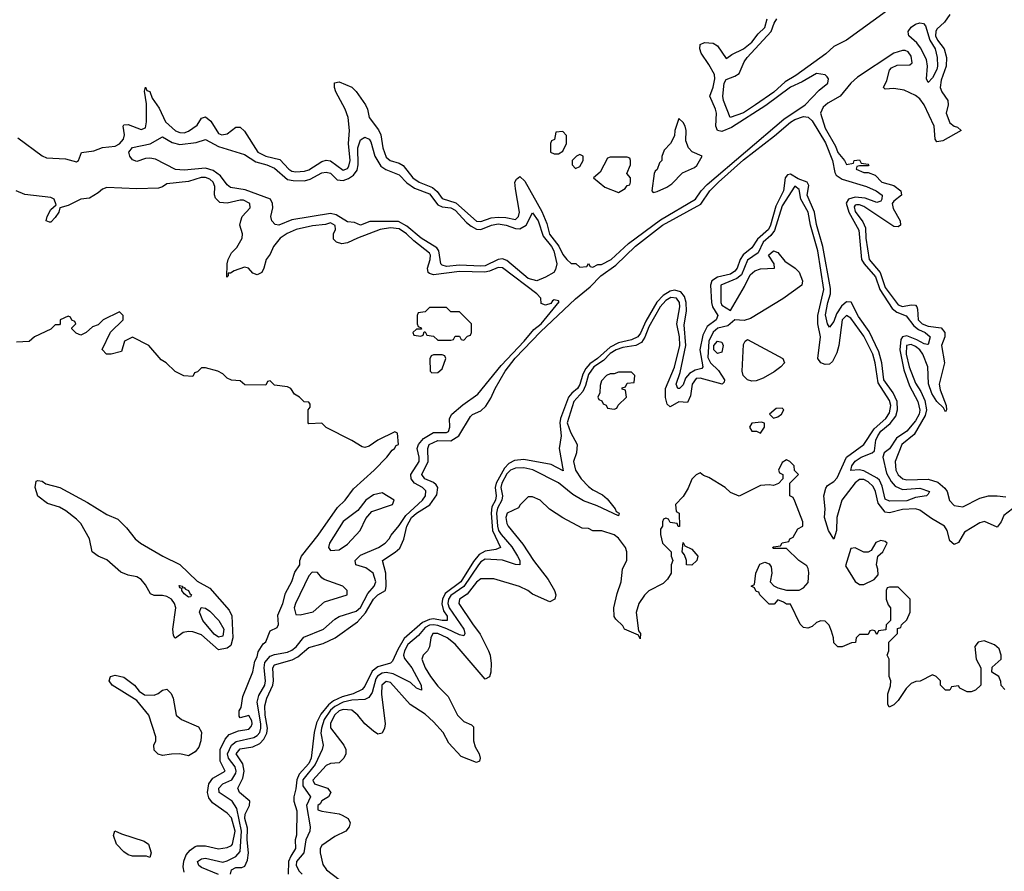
# Model space of a CAD drawing. Header units: inches. Extents: x 2710684 to 2828758, y 857022 to 965663.
# Tile 49 of 256: x 2741985 to 2746563, y 885624 to 889586. Entities that reach past the tile are written whole.
import ezdxf

# ---------------------------------------------------------------- set-up
doc = ezdxf.new("R2010")
doc.units = ezdxf.units.IN
doc.header["$MEASUREMENT"] = 0
doc.layers.add('C7848', color=7, linetype='Continuous')

msp = doc.modelspace()

# ---------------------------------------------------------------- linework, layer by layer
at = {"layer": 'C7848', "color": 4}
for points, elevation in [([(2746015, 889625), (2745830.2, 889489.8), (2745770, 889460.5), (2745733.4, 889426.6), (2745594.4, 889325.6), (2745544.1, 889295.9), (2745491, 889249), (2745407.2, 889190), (2745350, 889152.9), (2745289.2, 889130), (2745258, 889210), (2745254.7, 889230), (2745261, 889290), (2745270, 889308), (2745310, 889322.7), (2745330, 889335.8), (2745353.8, 889390), (2745367.6, 889410), (2745478.8, 889530), (2745492.9, 889570), (2745505.1, 889590)], 4), ([(2746310.7, 889610), (2746285.8, 889574.2), (2746250, 889540.9), (2746244.2, 889530), (2746242.8, 889510), (2746252, 889490), (2746284, 889450), (2746294.6, 889410), (2746292.9, 889370), (2746270, 889304), (2746265.7, 889270), (2746273.4, 889250), (2746300.7, 889210), (2746302, 889190), (2746293.4, 889150), (2746310, 889106), (2746330, 889090.8), (2746345.4, 889085.4), (2746362, 889070), (2746278, 889022), (2746250, 889018), (2746242, 889030), (2746237, 889090), (2746190, 889189), (2746170, 889217), (2746150, 889232.3), (2746098, 889258), (2746050, 889266), (2746010, 889262), (2746002, 889270), (2746016.9, 889303.1), (2746028.8, 889351.2), (2746038.2, 889361.8), (2746065.6, 889374.4), (2746124, 889376), (2746135.5, 889384.5), (2746130, 889415.3), (2746115.9, 889435.9), (2746102.7, 889442.7), (2746090, 889442.9), (2746050, 889429.6), (2745881.5, 889318.5), (2745849.2, 889290.8), (2745799.6, 889230), (2745742.9, 889197.1), (2745721.4, 889178.6), (2745708.9, 889150), (2745730, 889080.4), (2745777.8, 888997.8), (2745790, 888967.3), (2745821, 888930), (2745830, 888912), (2745862, 888918), (2745866, 888930), (2745890, 888934), (2745898, 888918), (2745930, 888914), (2745934, 888910), (2745930, 888906), (2745890, 888906), (2745878, 888902), (2745874, 888890), (2745910, 888874), (2745930, 888874), (2745962.8, 888862.8), (2745994, 888830), (2746050, 888813.7), (2746083, 888790), (2746085.5, 888770), (2746050, 888742), (2746042.6, 888730), (2746047.2, 888707.2), (2746079.1, 888650), (2746081, 888630), (2746070, 888621.2), (2746050, 888623.7), (2745910, 888716), (2745890, 888724), (2745876.1, 888723.9), (2745870, 888722.9), (2745865.2, 888714.8), (2745870, 888693.4), (2745905.9, 888645.9), (2745918, 888618), (2745920.2, 888570), (2745934.6, 888470), (2745986.2, 888410), (2746010, 888340.3), (2746070, 888259), (2746090, 888251.5), (2746130, 888259.5), (2746150, 888257.1), (2746157.1, 888250), (2746159.3, 888239.3), (2746162.4, 888190), (2746181.7, 888170), (2746210, 888160.6), (2746270, 888151.4), (2746286.7, 888130), (2746287.1, 888110), (2746271.6, 888070), (2746284.5, 887990), (2746260.9, 887890), (2746264.4, 887864.4), (2746293, 887790), (2746294.8, 887770), (2746290, 887762), (2746280.4, 887780.4), (2746249.7, 887809.7), (2746226.6, 887846.6), (2746211.2, 887891.2), (2746207, 887970), (2746184.8, 888030), (2746170.4, 888050.4), (2746150, 888064.5), (2746130, 888074.2), (2746109.3, 888070), (2746106.8, 888030), (2746120.9, 887970), (2746150, 887894), (2746175.6, 887855.6), (2746194.3, 887814.3), (2746201.1, 887770), (2746196, 887744), (2746144.2, 887655.8), (2746087.2, 887610), (2746056.5, 887530), (2746059.1, 887490), (2746070, 887468.8), (2746090.8, 887450), (2746110, 887445.2), (2746210, 887448), (2746254.4, 887434.4), (2746286.5, 887406.5), (2746297, 887390), (2746308.9, 887348.9), (2746330, 887324.9), (2746370, 887318.7), (2746450, 887360.4), (2746490, 887370.4), (2746530.4, 887370.4), (2746570, 887366)], 8), ([(2741976.7, 889036.7), (2742090, 888952.4), (2742110, 888943.7), (2742197.7, 888937.7), (2742250, 888924.9), (2742259, 888930), (2742272.9, 888967.1), (2742330, 888976.1), (2742370, 888990.3), (2742430, 888997.4), (2742450, 889008.8), (2742467.8, 889030), (2742473.3, 889050), (2742466.6, 889090), (2742470, 889096), (2742490, 889098), (2742550, 889074.9), (2742570, 889082.8), (2742574.7, 889110), (2742574.8, 889194.8), (2742566.3, 889253.7), (2742570, 889272), (2742576.9, 889256.9), (2742590, 889251), (2742600.9, 889220.9), (2742633.9, 889173.9), (2742662.6, 889110), (2742710, 889068.8), (2742730, 889060.3), (2742750, 889059.5), (2742770, 889066.4), (2742810, 889094.8), (2742830, 889126.8), (2742850, 889133.4), (2742873.4, 889113.4), (2742910, 889055.5), (2742924.7, 889050), (2742950, 889054.9), (2742990, 889085.5), (2743010, 889085.5), (2743030, 889067.7), (2743092.7, 888970), (2743130, 888950.3), (2743194.7, 888934.7), (2743237.1, 888890), (2743250, 888881.7), (2743270, 888878), (2743310, 888881.1), (2743330, 888887.6), (2743390, 888926.4), (2743410, 888932.7), (2743430, 888928.9), (2743490, 888886.3), (2743510, 888892.7), (2743516.4, 888903.6), (2743521.8, 888930), (2743514, 889010), (2743518.5, 889070), (2743512.3, 889130), (2743498.9, 889170), (2743455.1, 889250), (2743449.1, 889270.9), (2743448.9, 889291.1), (2743470, 889296), (2743530, 889271.3), (2743550, 889251.3), (2743592.7, 889190), (2743603.1, 889170), (2743610.5, 889130), (2743653.3, 889073.3), (2743664.9, 889050), (2743674.4, 888990), (2743690, 888945.5), (2743707.7, 888930), (2743750, 888918.9), (2743767.6, 888907.6), (2743814, 888850), (2743843, 888830), (2743905.1, 888805.1), (2743926.6, 888786.6), (2743950, 888753.7), (2744013.1, 888733.1), (2744110, 888648.1), (2744130, 888646), (2744176.9, 888663.1), (2744210, 888667.7), (2744245.7, 888665.7), (2744290, 888656.4), (2744305.1, 888670), (2744309.6, 888690.4), (2744290, 888798), (2744288.2, 888830), (2744295.6, 888844.4), (2744310, 888855.5), (2744333.9, 888833.9), (2744412.9, 888692.9), (2744436.9, 888636.9), (2744448.5, 888588.5), (2744491.5, 888531.5), (2744510, 888492.7), (2744530, 888470.4), (2744550, 888451.3), (2744571.6, 888451.6), (2744590, 888434), (2744622, 888438), (2744630, 888451.3), (2744638, 888438), (2744650, 888434), (2744672.9, 888447.1), (2744690, 888446.4), (2744735.6, 888470), (2744815.9, 888544.1), (2744965.4, 888654.6), (2745128, 888750), (2745153.8, 888790), (2745181.5, 888818.5), (2745537.8, 889122.2), (2745637, 889190), (2745702.4, 889257.6), (2745742.7, 889290), (2745745.2, 889310), (2745740.2, 889320.2), (2745730, 889329), (2745690, 889336), (2745623.7, 889296.3), (2745570, 889272.3), (2745454.2, 889185.8), (2745295.2, 889084.8), (2745250, 889066.2), (2745230, 889069.6), (2745222.3, 889090), (2745224.7, 889150), (2745221.1, 889170), (2745193.6, 889230), (2745210, 889271.3), (2745217.4, 889310), (2745215.1, 889330), (2745190, 889377.2), (2745153.2, 889430), (2745147.3, 889450), (2745150, 889470.8), (2745170, 889478.8), (2745210, 889476), (2745230, 889464.7), (2745270, 889404.7), (2745273.6, 889406.4), (2745296.5, 889423.5), (2745350, 889450.4), (2745390, 889481.3), (2745419.4, 889520.6), (2745449.7, 889550), (2745460.9, 889590)], 8), ([(2742965.4, 885610), (2742970, 885630.3), (2742990, 885641.3), (2743018.4, 885641.6), (2743032.3, 885647.7), (2743044, 885676), (2743049.8, 885710), (2743042.3, 885770), (2743044.5, 885824.5), (2743032.3, 885870), (2743033.7, 885890), (2743054.5, 885930), (2743055.1, 885950), (2743006.6, 885990), (2742999.5, 886010), (2743022.8, 886057.2), (2743029.8, 886090), (2743023.5, 886123.5), (2742991.8, 886170), (2743010, 886194), (2743070, 886202.6), (2743101.8, 886218.2), (2743121, 886239), (2743134.2, 886265.8), (2743137.7, 886290), (2743126.3, 886350), (2743125.8, 886394.2), (2743134.8, 886430), (2743162.5, 886490), (2743166, 886510), (2743162, 886570), (2743170, 886584.9), (2743252.5, 886607.5), (2743278.7, 886621.3), (2743330, 886664.2), (2743396.3, 886683.7), (2743451.8, 886710), (2743556.1, 886783.9), (2743593.6, 886826.4), (2743630, 886890.3), (2743650, 886910.2), (2743685.6, 886930), (2743689.8, 886950.2), (2743687.7, 887010), (2743672.7, 887070), (2743731.8, 887108.2), (2743752.5, 887127.5), (2743771.4, 887168.6), (2743785.7, 887230), (2743806.6, 887270), (2743830, 887290.2), (2743891.9, 887328.1), (2743925.2, 887374.8), (2743928.8, 887408.8), (2743921.4, 887421.4), (2743910, 887433.3), (2743869.5, 887450), (2743854.7, 887470), (2743883.8, 887530), (2743882.3, 887590), (2743889.7, 887610), (2743930, 887627.4), (2743990, 887625.8), (2744026.6, 887650), (2744080.9, 887739.1), (2744091, 887749), (2744130, 887765.7), (2744152.1, 887787.9), (2744175.7, 887824.3), (2744196, 887870), (2744241.8, 887950), (2744289.1, 888010.9), (2744406.9, 888133.1), (2744570, 888287.2), (2744637.8, 888342.2), (2744686.7, 888393.3), (2744756.4, 888443.6), (2744848.5, 888531.5), (2744974.2, 888630), (2745152.8, 888727.2), (2745194, 888790), (2745233.8, 888830), (2745350, 888933.1), (2745494.9, 889045.1), (2745570, 889109.3), (2745590, 889121.3), (2745630, 889134.9), (2745651.4, 889131.4), (2745670, 889114.9), (2745732.2, 889012.2), (2745764.5, 888930), (2745774.7, 888874.7), (2745782.3, 888862.3), (2745810, 888844.1), (2745923, 888810), (2745967.3, 888790), (2745994.9, 888770), (2745994.6, 888750), (2745990, 888742), (2745970, 888735.1), (2745915.8, 888755.8), (2745870, 888759.8), (2745839.5, 888750), (2745828.1, 888731.9), (2745840.1, 888690), (2745887.1, 888607.1), (2745899.4, 888470), (2745911, 888450), (2745963.8, 888390), (2745985, 888330), (2746042, 888242), (2746064.2, 888224.2), (2746107.5, 888207.5), (2746141.9, 888161.9), (2746164.1, 888144.1), (2746195.5, 888130), (2746218.4, 888110), (2746210, 888075.3), (2746206, 888074), (2746190, 888077.4), (2746156.4, 888096.4), (2746110, 888114.5), (2746090.2, 888109.8), (2746082.3, 888097.7), (2746077.5, 888050), (2746096.6, 887956.6), (2746122, 887882), (2746160.6, 887810), (2746170, 887769), (2746166.7, 887750), (2746150, 887719.2), (2746110, 887671.1), (2746061.4, 887638.6), (2746030, 887589.5), (2746004.7, 887570), (2745999.1, 887550), (2746015.6, 887475.6), (2746037.5, 887437.5), (2746055.8, 887415.8), (2746090, 887400.4), (2746170, 887405.5), (2746216, 887390), (2746210, 887378), (2746202, 887370), (2746150, 887362.9), (2746110, 887347.6), (2746030, 887345.1), (2746010, 887355.1), (2745995.6, 887415.6), (2745982.8, 887442.8), (2745972.8, 887452.8), (2745910, 887487.3), (2745888.5, 887491.5), (2745850, 887488), (2745854, 887510), (2745870, 887531.8), (2745898, 887550), (2745949.2, 887570), (2745960.2, 887579.8), (2745966.4, 887630), (2745974.8, 887650), (2745988.9, 887671.1), (2746033.4, 887706.6), (2746058.8, 887741.2), (2746066.6, 887770), (2746064.8, 887810), (2746046.3, 887850), (2746003.2, 887910), (2745994, 887990), (2745980, 888040), (2745934.8, 888134.8), (2745885.2, 888205.2), (2745851.3, 888271.3), (2745830, 888273.5), (2745806.9, 888253.1), (2745782.9, 888217.1), (2745770, 888181.2), (2745750, 888155.1), (2745740.5, 888170), (2745732.4, 888212.4), (2745742.4, 888270), (2745754.6, 888310), (2745755.8, 888335.8), (2745719.9, 888530), (2745690, 888632.3), (2745680.2, 888690), (2745646.3, 888770), (2745654.8, 888814.8), (2745647.3, 888830), (2745605.6, 888845.6), (2745570, 888867.4), (2745555.4, 888864.6), (2745544.2, 888850), (2745537.4, 888790), (2745501.4, 888718.6), (2745477, 888630), (2745466.8, 888610), (2745415.6, 888564.4), (2745390, 888523.5), (2745348.9, 888491.1), (2745335.5, 888470), (2745321, 888430), (2745310, 888415.3), (2745290, 888402.2), (2745230, 888387.1), (2745204, 888370), (2745197.2, 888350), (2745202, 888270), (2745207.2, 888250), (2745231.5, 888210), (2745224.2, 888190), (2745181.3, 888158.7), (2745161.5, 888118.5), (2745147.8, 888050), (2745161.3, 887970), (2745156.7, 887963.3), (2745125.6, 887954.4), (2745099.6, 887940.4), (2745081.6, 887918.4), (2745070, 887886.6), (2745053.4, 887870), (2745045.2, 887870), (2745037.6, 887890), (2745056.3, 887943.7), (2745082.3, 888070), (2745074.5, 888165.4), (2745085, 888230), (2745084.5, 888270), (2745077.1, 888297.1), (2745059.1, 888319.1), (2745030, 888327.6), (2745010, 888322.7), (2744977.4, 888302.6), (2744947.8, 888272.2), (2744896.9, 888183.1), (2744872.3, 888127.7), (2744859.2, 888110), (2744830, 888096), (2744770, 888082.5), (2744730, 888062), (2744672, 888010), (2744635.5, 887984.5), (2744616.9, 887963.1), (2744603.8, 887936.2), (2744590, 887888.2), (2744578.8, 887870), (2744551.8, 887848.2), (2744537.7, 887830), (2744500.6, 887730), (2744496.6, 887710), (2744503.2, 887650), (2744493.4, 887590), (2744512.4, 887487.6), (2744456, 887516), (2744330, 887539.1), (2744285.3, 887534.7), (2744259.4, 887520.6), (2744240, 887500), (2744200.1, 887430), (2744196.8, 887410), (2744201.2, 887370), (2744197.1, 887350), (2744181.1, 887318.9), (2744177.6, 887290), (2744184.3, 887210), (2744220.7, 887130), (2744199.9, 887120.1), (2744150, 887113.5), (2744121.7, 887098.3), (2744095.2, 887064.8), (2744036, 886970), (2743964.2, 886915.8), (2743951.5, 886890), (2743948.5, 886868.5), (2743955.6, 886835.6), (2743972.2, 886810), (2743973, 886790), (2743950.2, 886789.8), (2743910, 886798.5), (2743890, 886795.9), (2743858.8, 886781.2), (2743773.5, 886706.5), (2743743.6, 886656.4), (2743719.1, 886600.9), (2743710, 886591.8), (2743650, 886575.1), (2743624.6, 886555.4), (2743590, 886484.5), (2743577.1, 886470), (2743536.3, 886450), (2743484.7, 886435.3), (2743443.8, 886416.2), (2743421.2, 886398.8), (2743385.4, 886354.6), (2743366.1, 886313.9), (2743354.2, 886270), (2743340.2, 886150), (2743330, 886125.7), (2743285.1, 886074.9), (2743273.2, 886050), (2743270, 886008), (2743260.7, 885970), (2743260.7, 885950), (2743274.6, 885905.4), (2743271.7, 885791.7), (2743266.7, 885770), (2743268.5, 885730), (2743245.3, 885694.7), (2743235.5, 885670), (2743233, 885610)], 4), ([(2742910, 885608.3), (2742830, 885641.1), (2742817.6, 885650), (2742812.3, 885670), (2742830, 885681.3), (2742850, 885684.9), (2742930, 885666.4), (2742950, 885671.8), (2742990, 885692.9), (2743010, 885716.3), (2743017.4, 885810), (2742995.2, 885915.2), (2742973.3, 885950), (2742913, 885990), (2742911.3, 886010), (2742929.6, 886030), (2742971.1, 886048.9), (2742990, 886080.7), (2742992.3, 886090), (2742986.8, 886110), (2742955.9, 886150), (2742952.2, 886170), (2742969.9, 886210.1), (2742991.9, 886228.1), (2743074.3, 886245.7), (2743090, 886254.9), (2743102.2, 886270), (2743107.3, 886290), (2743106, 886310), (2743089.8, 886410), (2743097.7, 886442.3), (2743124.8, 886490), (2743128.4, 886510), (2743121.4, 886570), (2743125.3, 886594.7), (2743150, 886623.9), (2743170, 886632.6), (2743230, 886642.7), (2743250, 886651.8), (2743271.3, 886668.7), (2743306.5, 886713.5), (2743397.2, 886750), (2743450, 886797.1), (2743471.3, 886808.7), (2743550, 886833.7), (2743570, 886850.4), (2743604.1, 886915.9), (2743633.3, 886950), (2743641.6, 886970), (2743629.2, 887010), (2743595.2, 887035.2), (2743549, 887050), (2743544.5, 887070), (2743570, 887094.9), (2743653.2, 887130), (2743685.2, 887150), (2743704, 887170), (2743712.3, 887187.7), (2743750, 887233), (2743780.2, 887279.8), (2743858.9, 887350), (2743872.8, 887370), (2743873.7, 887393.7), (2743858, 887410), (2743821.6, 887430), (2743805.1, 887450), (2743804.4, 887470), (2743842.7, 887530), (2743843.1, 887550), (2743833.5, 887590), (2743840.3, 887610), (2743863.1, 887636.9), (2743910, 887665.2), (2743970, 887664.4), (2743979.6, 887670), (2743985.4, 887690), (2743983.5, 887730), (2743995.1, 887750), (2744045.8, 887794.2), (2744115.8, 887844.2), (2744223.9, 887976.1), (2744331.6, 888090), (2744376.3, 888143.7), (2744410, 888170.4), (2744492.9, 888272.9), (2744490, 888278), (2744470, 888282), (2744462, 888278), (2744454.4, 888265.6), (2744430, 888258), (2744410, 888266), (2744408, 888290), (2744389.4, 888310), (2744230, 888430.9), (2744210, 888432.8), (2744170, 888415.9), (2744148.2, 888411.8), (2744030, 888413.6), (2743910, 888398.5), (2743890, 888405.6), (2743885.1, 888410), (2743881.3, 888430), (2743894, 888470), (2743895.8, 888490), (2743890, 888499.5), (2743817.2, 888557.2), (2743783.5, 888590), (2743750, 888612.4), (2743710, 888618), (2743661, 888610), (2743556.3, 888570), (2743510, 888547.6), (2743482.5, 888542.5), (2743458, 888550), (2743444.7, 888564.7), (2743444, 888590), (2743454, 888610), (2743451.7, 888628.3), (2743430, 888640.7), (2743407.3, 888632.7), (2743347.2, 888627.2), (2743271, 888610), (2743228.5, 888591.5), (2743197.1, 888570), (2743166, 888530), (2743150, 888495.3), (2743131, 888470), (2743121, 888430), (2743111, 888410), (2743090, 888398), (2743070, 888406), (2743048.9, 888428.9), (2743030, 888434), (2742982.8, 888417.2), (2742966, 888406), (2742954, 888406), (2742954, 888394), (2742948.4, 888388.4), (2742949.3, 888449.3), (2742955.1, 888470), (2742970, 888501), (2742994.2, 888525.8), (2743019, 888570), (2743022, 888590), (2743009, 888630), (2743013.2, 888650), (2743019.3, 888670), (2743057.2, 888710), (2743056, 888730), (2743025.4, 888745.4), (2743010, 888745.6), (2742950, 888731.5), (2742915.6, 888735.6), (2742895.6, 888755.6), (2742891.5, 888771.5), (2742892.3, 888810), (2742884.7, 888830), (2742870, 888843.5), (2742850, 888851.8), (2742829.3, 888850.7), (2742770, 888832.3), (2742670, 888822), (2742650, 888808), (2742630, 888802), (2742530, 888799), (2742390, 888804.5), (2742370, 888797), (2742350, 888779.5), (2742310, 888755.6), (2742268.9, 888751.1), (2742210, 888720.9), (2742172, 888710), (2742166.8, 888690), (2742150, 888665.2), (2742130, 888644), (2742124, 888644), (2742109.2, 888649.2), (2742113.2, 888670), (2742130, 888702.8), (2742155.3, 888724.7), (2742145.2, 888750), (2742130, 888758.4), (2742010, 888772.3), (2741968.7, 888790)], 8), ([(2746602, 887310), (2746560.9, 887279.1), (2746548, 887250), (2746530, 887225.2), (2746470.9, 887250.9), (2746450, 887245.4), (2746378.9, 887201.1), (2746350, 887154), (2746330, 887144.5), (2746310, 887161.2), (2746296.9, 887210), (2746285.1, 887230), (2746225.1, 887265.1), (2746170, 887304.2), (2746149.7, 887309.7), (2746090, 887306.6), (2746030, 887291.2), (2746010, 887295.1), (2745976.6, 887336.6), (2745964.2, 887390), (2745953.7, 887413.7), (2745930, 887435.5), (2745910, 887445.8), (2745890, 887446.4), (2745869.5, 887430.5), (2745808, 887350), (2745784.6, 887270), (2745783.1, 887210), (2745770, 887169), (2745745.4, 887210), (2745727.3, 887270), (2745729.7, 887310), (2745724.7, 887370), (2745733.6, 887406.4), (2745741.8, 887418.2), (2745770, 887436.5), (2745785.6, 887454.4), (2745829.8, 887550.2), (2745909.6, 887610), (2745957.6, 887682.4), (2746012.9, 887730), (2746030, 887756.3), (2746035, 887790), (2746030, 887814), (2745976.2, 887896.2), (2745963.5, 887990), (2745952.4, 888030), (2745910, 888113.6), (2745850, 888197.6), (2745830, 888209.5), (2745810, 888189), (2745794.4, 888070), (2745784.2, 888035.8), (2745764.6, 887995.4), (2745750, 887983.6), (2745730, 887981.3), (2745709.7, 887989.7), (2745696.9, 888010), (2745708, 888110), (2745696.8, 888170), (2745696.4, 888210), (2745724.4, 888330), (2745696.2, 888510), (2745662.2, 888630), (2745652.1, 888690), (2745618, 888750), (2745610, 888796), (2745589.1, 888810.9), (2745530, 888719.7), (2745495, 888605), (2745477.9, 888582.1), (2745441.5, 888550), (2745418.9, 888501.1), (2745370, 888467.6), (2745341.3, 888398.7), (2745319, 888381), (2745245.7, 888350), (2745244.6, 888270), (2745250, 888257.3), (2745290, 888232), (2745355.3, 888344.7), (2745381.1, 888398.9), (2745403.1, 888416.9), (2745430, 888427.2), (2745495.3, 888430), (2745493.2, 888450), (2745467, 888490), (2745490, 888510.6), (2745510, 888502.8), (2745542.4, 888462.4), (2745591.3, 888430), (2745610, 888411.3), (2745624.7, 888370), (2745622, 888350), (2745533.7, 888286.3), (2745383.8, 888196.2), (2745354.4, 888185.6), (2745310, 888188.7), (2745278.3, 888161.7), (2745231.3, 888150), (2745210, 888132), (2745189.1, 888090), (2745185.4, 888014.6), (2745198, 887990), (2745234, 887954), (2745263, 887910), (2745261, 887899), (2745252, 887890), (2745150, 887918.2), (2745130, 887916), (2745112.7, 887890), (2745104.9, 887835.1), (2745090, 887805.2), (2745050, 887807.6), (2745010, 887785.2), (2744996.2, 887796.2), (2744987.5, 887827.5), (2744988.7, 887870), (2745030.5, 887969.6), (2745054.1, 888070), (2745052.8, 888110), (2745041.4, 888170), (2745054.6, 888250), (2745052.7, 888270), (2745039.5, 888290), (2745012.6, 888292.6), (2744990, 888278.8), (2744963.8, 888250), (2744910, 888156.9), (2744891.4, 888108.6), (2744875.7, 888084.2), (2744850, 888070.6), (2744790, 888061), (2744758.7, 888050), (2744730, 888032.2), (2744699.2, 888000.8), (2744655.5, 887970), (2744630, 887934.3), (2744616.6, 887883.4), (2744604.2, 887855.8), (2744561.6, 887810), (2744530.3, 887710), (2744546.4, 887666.4), (2744577.3, 887610), (2744574.8, 887570), (2744560.4, 887530), (2744569.1, 887490), (2744596.5, 887450), (2744630, 887414), (2744650, 887398.5), (2744695.3, 887375.3), (2744717.1, 887357.1), (2744754.4, 887310), (2744758, 887298), (2744773, 887290), (2744770, 887278), (2744670, 887323.9), (2744606.6, 887346.6), (2744557.5, 887377.5), (2744490, 887431.5), (2744371.1, 887491.1), (2744330, 887501.2), (2744290, 887499.4), (2744268.1, 887490), (2744250, 887472.8), (2744226.3, 887430), (2744222.1, 887410), (2744229.4, 887370), (2744227.8, 887350), (2744206.7, 887313.3), (2744202.6, 887290), (2744207, 887230), (2744212, 887210), (2744224.1, 887190), (2744273.2, 887133.2), (2744299.6, 887090), (2744310.2, 887070), (2744310.4, 887049.6), (2744290, 887051.5), (2744230, 887071.8), (2744150, 887076.5), (2744130, 887064.2), (2744118.4, 887050), (2744051.1, 886948.9), (2743990, 886907.4), (2743979.4, 886890), (2743976.1, 886870), (2743981.7, 886850), (2744050.2, 886750), (2744055.3, 886730), (2744050, 886719.3), (2744030, 886723.5), (2743972.1, 886752.1), (2743930, 886767), (2743910, 886771.1), (2743890.8, 886769.2), (2743870, 886757.8), (2743839.8, 886720.2), (2743790, 886679.1), (2743774.7, 886650), (2743770.2, 886630), (2743774.1, 886614.1), (2743808.9, 886570), (2743852.2, 886490), (2743852.8, 886467.2), (2743830, 886476), (2743802, 886502), (2743722.4, 886542.4), (2743690, 886549), (2743670, 886546.2), (2743648.6, 886531.4), (2743641.2, 886518.8), (2743623.9, 886456.1), (2743608.3, 886431.7), (2743590, 886423.1), (2743530, 886419.9), (2743490, 886411.1), (2743450, 886391.2), (2743430, 886373), (2743401.1, 886330), (2743388.1, 886290), (2743385.7, 886265.7), (2743396, 886210), (2743391.7, 886190), (2743359.9, 886120.1), (2743302.1, 886050), (2743301.8, 886021.8), (2743337, 885970), (2743318.8, 885930), (2743336.3, 885830), (2743334, 885810), (2743316.5, 885770), (2743306.7, 885710), (2743272, 885670), (2743270.2, 885650.2), (2743284.6, 885624.6), (2743298.9, 885610)], 8), ([(2742750, 885619), (2742744.9, 885644.9), (2742748.4, 885671.6), (2742759.5, 885700.5), (2742777.3, 885722.7), (2742801, 885739), (2742810, 885743), (2742850, 885741.6), (2742910, 885728.5), (2742950, 885734.9), (2742970, 885743.8), (2742974.3, 885750), (2742987.1, 885810), (2742970, 885871.8), (2742950, 885894), (2742882, 885942), (2742865.1, 885965.1), (2742858.9, 885990), (2742864.5, 886030), (2742883.3, 886056.7), (2742940.9, 886090), (2742916.9, 886136.9), (2742916.9, 886190), (2742941.1, 886238.9), (2742959.1, 886260.9), (2743002, 886278), (2743050, 886284.4), (2743062, 886298), (2743067, 886310), (2743064.5, 886324.5), (2743050, 886349), (2743010, 886338), (2743005.6, 886345.6), (2743006, 886370), (2743014.5, 886385.5), (2743023.6, 886436.4), (2743070, 886551.3), (2743079.3, 886600.7), (2743090, 886622), (2743094.8, 886645.2), (2743118, 886682), (2743130, 886692), (2743150, 886742), (2743182, 886758), (2743188, 886772), (2743185.2, 886814.8), (2743209.2, 886870), (2743222, 886918), (2743250, 886972), (2743265.2, 887014.8), (2743288, 887050), (2743288, 887070), (2743295.3, 887090), (2743372.8, 887187.2), (2743463.3, 887316.7), (2743498, 887350), (2743537.2, 887402.8), (2743633.2, 887490), (2743692.7, 887550), (2743717.2, 887582.8), (2743728, 887590), (2743735.3, 887604.7), (2743746, 887610), (2743742, 887662), (2743730, 887668), (2743650, 887629.3), (2743610, 887600.9), (2743590, 887595.1), (2743578, 887598), (2743530, 887628), (2743410, 887688), (2743390, 887708), (2743330, 887706), (2743326, 887710), (2743326, 887770), (2743336.4, 887783.6), (2743336.4, 887796.4), (2743330, 887806), (2743307.3, 887807.3), (2743286, 887830), (2743263.1, 887843.1), (2743246, 887870), (2743230, 887878), (2743170, 887886), (2743150, 887906), (2743138, 887902), (2743130, 887886), (2743032.7, 887887.3), (2743010, 887906), (2742970, 887908), (2742950, 887918), (2742930, 887938), (2742906, 887950), (2742850, 887966), (2742830, 887966), (2742812.7, 887947.3), (2742798, 887942), (2742790, 887926), (2742748.4, 887928.4), (2742708.7, 887948.7), (2742666, 887990), (2742643.1, 888003.1), (2742586, 888070), (2742510, 888108.7), (2742472, 888090), (2742458, 888042), (2742411, 888029), (2742389.3, 888029.3), (2742368.9, 888051.1), (2742407.3, 888132.7), (2742466, 888190), (2742466, 888210), (2742450, 888226), (2742374, 888190), (2742350, 888166), (2742323.6, 888156.4), (2742294, 888130), (2742270, 888118), (2742247.3, 888127.3), (2742227.3, 888147.3), (2742227.3, 888152.7), (2742246, 888170), (2742242, 888182), (2742227.3, 888187.3), (2742222, 888202), (2742210, 888206), (2742174, 888190), (2742174, 888170), (2742170, 888166), (2742150, 888166), (2742130, 888146), (2742054, 888110), (2742030, 888088), (2741970, 888086)], 12), ([(2746566, 886470), (2746548.4, 886488.4), (2746547.3, 886507.3), (2746538, 886530), (2746506, 886550), (2746507.3, 886572.7), (2746548, 886610), (2746548, 886630), (2746539, 886659), (2746518, 886678), (2746470, 886695.3), (2746442, 886690), (2746426.8, 886670), (2746432, 886610), (2746454, 886570), (2746454, 886490), (2746430, 886466), (2746410, 886458), (2746390, 886458), (2746356.4, 886476.4), (2746350, 886486), (2746318, 886482), (2746310, 886466), (2746290, 886466), (2746266, 886490), (2746266, 886510), (2746246, 886530), (2746230, 886538), (2746171.6, 886508.4), (2746152.7, 886507.3), (2746130, 886498), (2746106.4, 886473.6), (2746070, 886418), (2746050, 886398), (2746027.3, 886387.3), (2746022, 886402), (2746022, 886450), (2746033.6, 886486.4), (2746035.3, 886510), (2746028.7, 886530), (2746028, 886610), (2746018, 886630), (2746026, 886650), (2746026, 886690), (2746066, 886730), (2746067.3, 886752.7), (2746082, 886758), (2746086, 886770), (2746110, 886794), (2746126, 886830), (2746126, 886890), (2746070, 886946), (2746030, 886946), (2746018, 886942), (2746014, 886930), (2746014, 886890), (2746023.6, 886863.6), (2746034, 886850), (2746034, 886790), (2746014, 886770), (2746012.7, 886747.3), (2745978, 886742), (2745970, 886726), (2745962, 886742), (2745950, 886746), (2745938, 886742), (2745930, 886726), (2745890, 886726), (2745874, 886710), (2745871.6, 886688.4), (2745852.7, 886687.3), (2745810, 886668), (2745790, 886668), (2745770, 886686), (2745769, 886710), (2745760.2, 886740.2), (2745748.9, 886768.9), (2745730, 886788), (2745710, 886788.7), (2745690, 886782), (2745670, 886762), (2745650, 886755.3), (2745630, 886758), (2745614, 886774), (2745570, 886866), (2745550, 886866), (2745536.4, 886876.4), (2745510, 886886), (2745492.7, 886867.3), (2745470, 886866), (2745426, 886910), (2745422, 886922), (2745410, 886926), (2745402, 886942), (2745386, 886950), (2745402, 886958), (2745408, 887010), (2745427.3, 887052.7), (2745450, 887062), (2745470, 887054), (2745479.6, 887039.6), (2745482, 887010), (2745474, 886970), (2745491.3, 886951.3), (2745510, 886942), (2745550, 886931.3), (2745610, 886931.3), (2745630, 886942), (2745652.1, 886967.9), (2745653.8, 887013.8), (2745651.9, 887031.9), (2745644.7, 887044.7), (2745608, 887070), (2745550, 887126), (2745490, 887126), (2745486, 887130), (2745490, 887134), (2745522, 887138), (2745530, 887152), (2745562, 887158), (2745566, 887170), (2745582, 887178), (2745603.1, 887216.9), (2745626, 887230), (2745626, 887250), (2745590, 887346), (2745582, 887362), (2745566, 887370), (2745566, 887430), (2745606, 887470), (2745588, 887488), (2745586, 887510), (2745566, 887530), (2745550, 887538), (2745530, 887526), (2745514, 887490), (2745518, 887478), (2745534, 887470), (2745534, 887450), (2745512.7, 887427.3), (2745490, 887418), (2745470, 887422), (2745430, 887419), (2745330, 887368.7), (2745290, 887386), (2745266, 887410), (2745190, 887455.3), (2745164.7, 887464.7), (2745150, 887478), (2745130, 887468), (2745110, 887448), (2745093.2, 887406.8), (2745070, 887368), (2745034, 887330), (2745038, 887298), (2745051.3, 887290), (2745052.7, 887227.3), (2745047.3, 887227.3), (2745042, 887242), (2745010, 887246), (2745002, 887262), (2744990, 887266), (2744978, 887262), (2744974, 887250), (2744974, 887230), (2744964.7, 887215.3), (2744964.7, 887190), (2744974, 887150), (2745014, 887110), (2745014, 887090), (2745022, 887070), (2745014, 887050), (2745014, 887010), (2744996.9, 886983.1), (2744976.9, 886963.1), (2744910, 886928), (2744890, 886908), (2744864.7, 886870), (2744852, 886828), (2744862, 886742), (2744872, 886730), (2744870, 886706), (2744862, 886722), (2744798, 886750), (2744790, 886766), (2744756.4, 886796.4), (2744748.9, 886808.9), (2744748, 886850), (2744763.1, 886916.9), (2744782, 886970), (2744788, 887030), (2744808.4, 887071.6), (2744808.7, 887110), (2744802, 887130), (2744770, 887174), (2744750, 887188.7), (2744692.7, 887207.3), (2744650, 887208), (2744630, 887218), (2744600.4, 887220.4), (2744510, 887268), (2744448.9, 887308.9), (2744406, 887350), (2744370, 887366), (2744350, 887366), (2744311.6, 887328.4), (2744304.7, 887315.3), (2744252, 887290), (2744246.4, 887270), (2744250, 887242), (2744256, 887230), (2744325.1, 887145.1), (2744374.8, 887070), (2744442, 886982), (2744471.3, 886930), (2744478, 886910), (2744474, 886890), (2744450, 886878), (2744370, 886913.2), (2744348, 886930), (2744309.1, 886949.1), (2744190, 886984), (2744130, 886984), (2744110, 886969.3), (2744066.2, 886913.8), (2744030.8, 886890), (2744027.7, 886870), (2744090, 886774.8), (2744127, 886727), (2744165.5, 886650), (2744173.4, 886630), (2744177.3, 886590), (2744176, 886550), (2744170, 886528), (2744150, 886518), (2744010, 886680.9), (2743972.7, 886710), (2743930, 886729.3), (2743906, 886730), (2743897.3, 886710), (2743890, 886668), (2743881, 886650), (2743861, 886630), (2743854.8, 886610), (2743870.6, 886570), (2743895.5, 886530), (2743930, 886484.9), (2743977.6, 886437.6), (2744020.7, 886350), (2744050, 886321), (2744085.4, 886305.4), (2744095.3, 886295.3), (2744096, 886230), (2744103.4, 886203.4), (2744121, 886170), (2744126, 886150), (2744123.6, 886136.4), (2744110, 886129.2), (2744038, 886158), (2743980.1, 886220.1), (2743954, 886270), (2743910, 886319.5), (2743870, 886354.5), (2743800.5, 886400.5), (2743710, 886502), (2743690, 886507), (2743669.1, 886490), (2743667.7, 886447.7), (2743684.7, 886310), (2743682, 886290), (2743670, 886266), (2743650, 886262), (2743630, 886275.3), (2743589.6, 886309.6), (2743557.2, 886350), (2743530, 886374), (2743490, 886376), (2743470, 886369.6), (2743450, 886352.4), (2743430, 886313.2), (2743430.5, 886290.5), (2743492, 886210), (2743502, 886190), (2743502, 886170), (2743492, 886150), (2743470.9, 886129.1), (2743430, 886125.2), (2743410, 886116), (2743348.3, 886048.3), (2743356, 886030), (2743416, 886010), (2743431.3, 885990), (2743421, 885970), (2743390, 885951.8), (2743382, 885938), (2743371, 885930), (2743372, 885910), (2743390, 885902.8), (2743470, 885891.3), (2743485.4, 885885.4), (2743512, 885870), (2743522, 885850), (2743518, 885830), (2743502, 885810), (2743450, 885785.2), (2743390, 885744), (2743382, 885730), (2743383, 885710), (2743395.3, 885655.3), (2743411.3, 885630), (2743470, 885586)], 12)]:
    msp.add_lwpolyline(points, dxfattribs=dict(at, elevation=elevation))
for points, elevation in [([(2746210, 889294), (2746202, 889310), (2746206, 889370), (2746200.8, 889400.8), (2746174.4, 889454.4), (2746157.2, 889477.2), (2746119.6, 889510), (2746118, 889518), (2746116.3, 889530), (2746129.8, 889550.2), (2746150, 889564.9), (2746170, 889570.4), (2746187.4, 889567.4), (2746196.5, 889556.5), (2746216.6, 889490), (2746241.3, 889450), (2746251.3, 889410), (2746253.4, 889370), (2746250, 889354), (2746230, 889314.5)], 4), ([(2745050, 889126), (2745031.3, 889070), (2745030, 889046), (2745011.3, 889010), (2744982, 888978), (2744970.8, 888949.2), (2744970.7, 888930), (2744960.7, 888919.3), (2744950, 888888.7), (2744939.6, 888880.4), (2744936, 888870), (2744924.7, 888790), (2744930, 888782), (2744950, 888786), (2744994, 888806), (2745017.6, 888822.4), (2745067, 888873), (2745122.7, 888897.3), (2745133.2, 888906.8), (2745158, 888950), (2745111.3, 888971.3), (2745094.5, 888990), (2745082, 889022), (2745084, 889070), (2745079, 889090), (2745070, 889108)], 12), ([(2744510, 889066), (2744478, 889062), (2744471.6, 889028.4), (2744458, 889022), (2744454, 889010), (2744454, 888970), (2744470, 888962), (2744490, 888962), (2744510, 888974), (2744528, 889010), (2744527.3, 889047.3)], 12), ([(2742730, 889005.5), (2742805.7, 889014.3), (2742850, 889027.7), (2742910, 888995.6), (2743030, 888958), (2743084, 888924), (2743134, 888910), (2743170, 888894.3), (2743230, 888842.7), (2743256.9, 888836.9), (2743310, 888836.5), (2743335.9, 888844.1), (2743390, 888872.4), (2743410, 888876), (2743430, 888871.8), (2743460.9, 888840.9), (2743490, 888837.3), (2743513.8, 888846.2), (2743538, 888862), (2743554.2, 888885.8), (2743558.7, 888910), (2743557.4, 888990), (2743570, 889026.8), (2743590, 889039.1), (2743610, 889030.5), (2743617.5, 889017.5), (2743636.5, 888950), (2743663.9, 888903.9), (2743688.3, 888888.3), (2743750, 888863.7), (2743785.9, 888825.9), (2743821.4, 888801.4), (2743890, 888775), (2743930, 888724.4), (2743950, 888715.2), (2743990, 888710.9), (2744010, 888699.2), (2744062.6, 888642.6), (2744084.4, 888624.4), (2744110, 888611), (2744130, 888610.2), (2744179.5, 888630), (2744210, 888635.5), (2744247.3, 888630), (2744290, 888614.5), (2744310, 888613.2), (2744340.5, 888630), (2744370, 888686.8), (2744395.8, 888650), (2744419.1, 888579.1), (2744458, 888530), (2744468.2, 888510), (2744478.6, 888470), (2744482.4, 888450), (2744477.1, 888422.9), (2744468.5, 888410), (2744430, 888388.3), (2744390, 888371.1), (2744350, 888381.2), (2744250, 888465.6), (2744230, 888472.8), (2744210, 888469.8), (2744150, 888441), (2744130, 888438.3), (2744030, 888443.2), (2743970, 888437.6), (2743950, 888443), (2743943, 888450), (2743934.8, 888510), (2743924.8, 888524.8), (2743852.6, 888570), (2743785.6, 888625.6), (2743746.1, 888646.1), (2743613.4, 888646.6), (2743569.6, 888629.6), (2743542, 888642), (2743510, 888644.7), (2743457.4, 888677.4), (2743430, 888684.1), (2743250, 888654), (2743190, 888629.6), (2743172.9, 888632.9), (2743157.2, 888650), (2743153.2, 888670), (2743161.6, 888710), (2743160.5, 888730), (2743151, 888751), (2743034.3, 888794.3), (2742964.9, 888804.9), (2742950, 888817.2), (2742919.4, 888859.4), (2742884.2, 888884.2), (2742850, 888894.7), (2742750, 888886), (2742710, 888888), (2742616.6, 888936.6), (2742590, 888940.9), (2742570, 888939.5), (2742530, 888925.6), (2742510, 888933.2), (2742498, 888950), (2742493.2, 888970), (2742510, 888990.4), (2742591.8, 889008.2), (2742650, 889040.7), (2742694.6, 889014.6)], 4), ([(2744590, 888958), (2744574, 888950), (2744554, 888930), (2744554, 888910), (2744570, 888894), (2744590, 888902), (2744606, 888930), (2744606, 888950)], 12), ([(2744810, 888946), (2744730, 888946), (2744718, 888942), (2744683.6, 888876.4), (2744654, 888850), (2744706.4, 888806.4), (2744770, 888782), (2744800.4, 888799.6), (2744810, 888814), (2744822, 888818), (2744826, 888830), (2744826, 888850), (2744808, 888870), (2744826, 888910), (2744826, 888930), (2744822, 888942)], 12), ([(2743970, 888246), (2743890, 888246), (2743870, 888226), (2743838, 888222), (2743834, 888210), (2743834, 888170), (2743838, 888158), (2743852.7, 888152.7), (2743854, 888146), (2743830, 888146), (2743814, 888130), (2743818, 888118), (2743850, 888114), (2743862, 888118), (2743866, 888134), (2743870, 888134), (2743878, 888118), (2743910, 888114), (2743930, 888094), (2743990, 888094), (2744002, 888098), (2744010, 888114), (2744030, 888114), (2744038, 888098), (2744050, 888094), (2744067.3, 888112.7), (2744082, 888118), (2744086, 888130), (2744086, 888170), (2744030, 888226), (2743990, 888226)], 12), ([(2745230, 888032.7), (2745212.7, 888050), (2745213.2, 888070), (2745229.3, 888090.7), (2745250, 888084.7), (2745255.5, 888070), (2745250, 888039)], 8), ([(2745390, 887903.5), (2745369.4, 887910), (2745349.8, 887929.8), (2745344.2, 887950), (2745350, 888074), (2745358, 888090), (2745370, 888098), (2745534, 888010), (2745542, 887990), (2745524.7, 887970), (2745493.2, 887946.8), (2745442, 887918), (2745410, 887905.6)], 8), ([(2743950, 888026), (2743910, 888026), (2743898, 888022), (2743892.7, 888007.3), (2743894, 887950), (2743902, 887942), (2743930, 887944.7), (2743950, 887962), (2743966, 888010), (2743962, 888022)], 12), ([(2744830, 887946), (2744770, 887946), (2744750, 887938), (2744730, 887938), (2744714, 887930), (2744690, 887906), (2744683.6, 887883.6), (2744682, 887850), (2744674, 887830), (2744678, 887818), (2744692.7, 887812.7), (2744698, 887798), (2744712.7, 887792.7), (2744718, 887778), (2744750, 887774), (2744762, 887778), (2744767.3, 887792.7), (2744806, 887830), (2744802, 887862), (2744787.3, 887867.3), (2744787.3, 887872.7), (2744802, 887878), (2744810, 887894), (2744842, 887898), (2744846, 887930)], 12), ([(2745530, 887778), (2745502.8, 887777.2), (2745472, 887750), (2745490, 887732), (2745510, 887738), (2745528, 887750), (2745538, 887770)], 12), ([(2745434, 887714), (2745390, 887708), (2745378, 887690), (2745390, 887672), (2745411.1, 887671.1), (2745430, 887662), (2745448.7, 887690), (2745448, 887708)], 12), ([(2742910, 886653.6), (2742830, 886724.2), (2742790, 886737.6), (2742770, 886739.6), (2742745.1, 886734.9), (2742710, 886708.7), (2742706, 886710), (2742700.2, 886720.2), (2742698, 886750), (2742711.2, 886850), (2742705.1, 886870), (2742691.6, 886890), (2742670, 886902.9), (2742650, 886907.3), (2742610, 886907), (2742594, 886914), (2742570, 886957.2), (2742550, 886980.9), (2742530, 886993.6), (2742490, 887002), (2742455.6, 887015.6), (2742390, 887072.3), (2742349.5, 887089.5), (2742322, 887110), (2742309.2, 887170), (2742270, 887241.2), (2742250, 887262.7), (2742200.1, 887300.1), (2742170, 887317.2), (2742114.6, 887334.6), (2742069.3, 887369.3), (2742058, 887410), (2742062, 887438), (2742070, 887442), (2742090, 887438), (2742106.8, 887426.8), (2742171.3, 887410), (2742299.9, 887339.9), (2742390, 887283), (2742441.6, 887261.6), (2742482, 887222), (2742522, 887170), (2742547.3, 887150), (2742650.8, 887090), (2742730.4, 887050.4), (2742810, 886973.4), (2742870, 886940.7), (2742959.2, 886839.2), (2742972, 886812), (2742977.1, 886710), (2742966.4, 886673.6), (2742950, 886662)], 12), ([(2743670, 887385.2), (2743630, 887375.1), (2743594.8, 887350), (2743558, 887302), (2743488.6, 887251.4), (2743425.5, 887150), (2743420.7, 887130), (2743430, 887116), (2743470, 887118.8), (2743510, 887146), (2743568.7, 887210), (2743595.5, 887264.5), (2743622.7, 887297.3), (2743718, 887330), (2743726, 887350)], 12), ([(2745110, 887048), (2745086, 887050), (2745086, 887070), (2745076.4, 887096.4), (2745066, 887110), (2745070, 887154), (2745078, 887138), (2745110, 887122), (2745138, 887090), (2745134, 887070)], 12), ([(2745990, 887162), (2745966.4, 887153.6), (2745943.6, 887116.4), (2745931.1, 887108.9), (2745910, 887108), (2745870, 887128), (2745850, 887126), (2745825.4, 887045.4), (2745870, 886972), (2745890, 886958), (2745910, 886958), (2745958, 886982), (2745976.4, 887003.6), (2745975.3, 887030), (2745968.7, 887050), (2745975.3, 887090), (2745998, 887110), (2746018, 887150), (2746010, 887158)], 12), ([(2743344.9, 887015.1), (2743330, 886998), (2743267.3, 886870), (2743262, 886850), (2743270, 886818), (2743290, 886817.3), (2743330, 886826.8), (2743350, 886831.3), (2743402, 886878), (2743508, 886910), (2743508.7, 886930), (2743488, 886950), (2743401.5, 886981.5), (2743389.5, 886989.5), (2743370, 887014)], 12), ([(2742742, 886942), (2742750, 886944.7), (2742755.9, 886935.9), (2742770.5, 886930), (2742775.9, 886915.9), (2742784.7, 886910), (2742778.8, 886901.2), (2742770, 886899), (2742750, 886915.3), (2742739, 886930), (2742739, 886939), (2742730, 886942), (2742726.3, 886953.7), (2742742, 886950)], 8), ([(2742910, 886713.3), (2742890, 886727.1), (2742837.6, 886790), (2742820.9, 886830), (2742829.3, 886850.7), (2742850, 886847.7), (2742870, 886834.4), (2742911.2, 886791.2), (2742934, 886750), (2742930, 886718)], 8), ([(2742610, 886443), (2742629.6, 886450.4), (2742650, 886466), (2742670, 886470.7), (2742690, 886451), (2742699.1, 886430), (2742713.4, 886350), (2742737.3, 886330), (2742816.3, 886296.3), (2742830.3, 886270.3), (2742827.9, 886230), (2742818.2, 886201.8), (2742800.9, 886179.1), (2742770, 886161.6), (2742730, 886169.6), (2742690.6, 886169.4), (2742650, 886162), (2742629.1, 886169.1), (2742610, 886188), (2742609, 886210), (2742619, 886230), (2742619, 886250), (2742585.2, 886350), (2742530, 886419), (2742415.3, 886490), (2742402, 886510), (2742408, 886530), (2742430, 886536), (2742470, 886526.8), (2742518.8, 886490), (2742541.6, 886461.6), (2742565.5, 886445.5)], 12), ([(2742590, 885688.7), (2742574.6, 885694.6), (2742510, 885694.5), (2742490, 885700.9), (2742470, 885715.1), (2742435.1, 885750), (2742421.2, 885790), (2742427.3, 885812.7), (2742458, 885798), (2742563.4, 885763.4), (2742584.7, 885750), (2742596, 885710)], 12)]:
    msp.add_lwpolyline(points, close=True, dxfattribs=dict(at, elevation=elevation))

doc.saveas('drawing.dxf')
